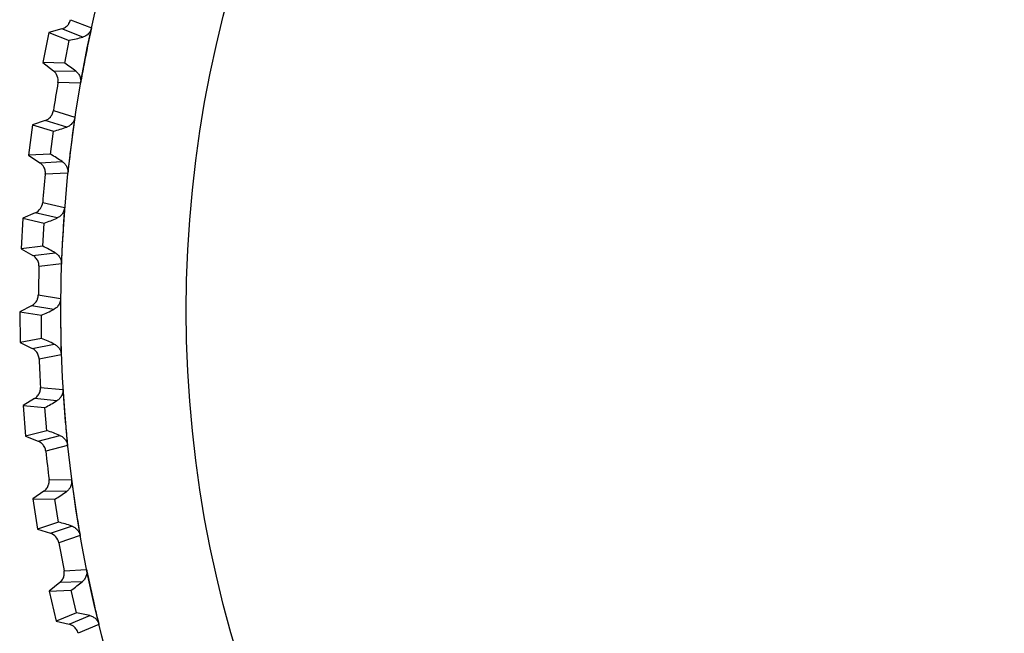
# Model space of a CAD drawing. Header units: millimetres. Extents: x -42 to 108, y 0 to 140.
# Tile 6 of 17: x 63 to 79, y 69 to 79. Entities that reach past the tile are written whole.
import ezdxf

# ---------------------------------------------------------------- set-up
doc = ezdxf.new("R2010")
doc.units = ezdxf.units.MM

msp = doc.modelspace()

# ---------------------------------------------------------------- linework, layer by layer
at = {"color": 7, "linetype": 'Continuous', "lineweight": 25}
for p, q in [((63.881, 78.47), (63.671, 78.413)), ((64.221, 78.337), (63.881, 78.47)), ((64.024, 78.619), (64.365, 78.486)), ((63.671, 78.413), (63.573, 77.923)), ((63.671, 78.413), (64.003, 78.284)), ((63.929, 77.915), (64.003, 78.284)), ((63.929, 77.915), (63.573, 77.923)), ((63.573, 77.923), (63.745, 77.791)), ((63.745, 77.791), (64.11, 77.783)), ((64.186, 77.589), (63.82, 77.598)), ((63.746, 77.144), (64.095, 77.036)), ((63.408, 76.915), (63.344, 76.419)), ((63.613, 76.985), (63.408, 76.915)), ((63.408, 76.915), (63.749, 76.809)), ((63.962, 76.876), (63.613, 76.985)), ((63.701, 76.435), (63.749, 76.809)), ((63.701, 76.435), (63.344, 76.419)), ((63.344, 76.419), (63.526, 76.298)), ((63.526, 76.298), (63.89, 76.316)), ((63.979, 76.129), (63.614, 76.111)), ((63.572, 75.654), (63.927, 75.57)), ((63.45, 75.486), (63.25, 75.401)), ((63.806, 75.402), (63.45, 75.486)), ((63.25, 75.401), (63.222, 74.902)), ((63.25, 75.401), (63.597, 75.319)), ((63.576, 74.943), (63.597, 75.319)), ((63.576, 74.943), (63.222, 74.902)), ((63.222, 74.902), (63.411, 74.795)), ((63.411, 74.795), (63.773, 74.838)), ((63.875, 74.657), (63.512, 74.614)), ((63.501, 74.155), (63.862, 74.096)), ((63.392, 73.979), (63.199, 73.88)), ((63.199, 73.88), (63.551, 73.823)), ((63.199, 73.88), (63.205, 73.38)), ((63.753, 73.919), (63.392, 73.979)), ((63.555, 73.446), (63.551, 73.823)), ((63.555, 73.446), (63.205, 73.38)), ((63.205, 73.38), (63.401, 73.286)), ((63.401, 73.286), (63.76, 73.355)), ((63.874, 73.181), (63.514, 73.113)), ((63.536, 72.654), (63.9, 72.621)), ((63.439, 72.471), (63.253, 72.359)), ((63.803, 72.437), (63.439, 72.471)), ((63.253, 72.359), (63.608, 72.327)), ((63.253, 72.359), (63.294, 71.861)), ((63.639, 71.951), (63.608, 72.327)), ((63.639, 71.951), (63.294, 71.861)), ((63.294, 71.861), (63.496, 71.781)), ((63.496, 71.781), (63.849, 71.874)), ((63.975, 71.709), (63.622, 71.617)), ((63.675, 71.16), (64.041, 71.152)), ((63.592, 70.971), (63.414, 70.846)), ((63.957, 70.962), (63.592, 70.971)), ((63.414, 70.846), (63.77, 70.839)), ((63.414, 70.846), (63.489, 70.352)), ((63.827, 70.466), (63.77, 70.839)), ((63.827, 70.466), (63.489, 70.352)), ((63.489, 70.352), (63.697, 70.286)), ((63.697, 70.286), (64.042, 70.404)), ((64.179, 70.248), (63.833, 70.131)), ((63.919, 69.679), (64.284, 69.697)), ((63.848, 69.485), (63.679, 69.348)), ((63.679, 69.348), (64.036, 69.365)), ((64.213, 69.501), (63.848, 69.485)), ((64.118, 68.997), (64.036, 69.365)), ((63.679, 69.348), (63.789, 68.86)), ((64.118, 68.997), (63.789, 68.86)), ((64.001, 68.809), (64.337, 68.951)), ((63.789, 68.86), (64.001, 68.809)), ((64.485, 68.805), (64.148, 68.663))]:
    msp.add_line(p, q, dxfattribs=at)
for radius in [21.133, 19.098]:
    msp.add_circle((85, 73.901), radius, dxfattribs=at)
for centre, radius, start, end in [((63.458, 81.03), 2.799, 281.2368, 285.8187), ((62.372, 75.589), 2.799, 51.6038, 56.1858), ((85, 73.901), 21.5, 170.099, 171.3235), ((63.013, 79.51), 2.799, 285.2368, 289.8187), ((62.309, 74.007), 2.799, 55.6038, 60.1858), ((85, 73.901), 21.5, 174.099, 175.3235), ((62.675, 77.962), 2.799, 289.2368, 293.8187), ((62.357, 72.423), 2.799, 59.6038, 64.1858), ((85, 73.901), 21.5, 178.099, 179.3235), ((62.446, 76.395), 2.799, 293.2368, 297.8187), ((62.515, 70.848), 2.799, 63.6038, 68.1858), ((85, 73.901), 21.5, 182.099, 183.3235), ((62.327, 74.816), 2.799, 297.2368, 301.8187), ((62.783, 69.287), 2.799, 67.6038, 72.1858), ((85, 73.901), 21.5, 186.099, 187.3235), ((62.319, 73.232), 2.799, 301.2368, 305.8187), ((63.159, 67.748), 2.799, 71.6038, 76.1858), ((85, 73.901), 21.5, 190.099, 191.3235), ((62.421, 71.651), 2.799, 305.2368, 309.8187), ((63.641, 66.239), 2.799, 75.6038, 80.1858)]:
    msp.add_arc(centre, radius, start, end, dxfattribs=at)
for points, knots in [([(63.881, 78.47), (63.891, 78.473), (63.902, 78.476), (63.912, 78.481), (63.922, 78.485), (63.932, 78.491), (63.941, 78.497), (63.95, 78.503), (63.959, 78.51), (63.967, 78.518), (63.975, 78.526), (63.982, 78.534), (63.989, 78.543), (63.992, 78.547), (63.995, 78.552), (63.998, 78.556), (64.004, 78.566), (64.009, 78.576), (64.014, 78.586), (64.018, 78.597), (64.022, 78.608), (64.024, 78.619)], [0, 0, 0, 0, 0.0000332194, 0.0000332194, 0.0000332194, 0.0000664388, 0.0000664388, 0.0000664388, 0.0000996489, 0.0000996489, 0.0000996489, 0.000132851, 0.000132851, 0.000132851, 0.0001493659, 0.0001493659, 0.0001493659, 0.0001828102, 0.0001828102, 0.0001828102, 0.0002172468, 0.0002172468, 0.0002172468, 0.0002172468]), ([(64.365, 78.486), (64.321, 78.291), (64.281, 78.095), (64.243, 77.899), (64.223, 77.796), (64.204, 77.693), (64.186, 77.589)], [0, 0, 0, 0, 0.0006000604, 0.0006000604, 0.0006000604, 0.000914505, 0.000914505, 0.000914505, 0.000914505]), ([(64.365, 78.486), (64.362, 78.475), (64.359, 78.465), (64.355, 78.455), (64.351, 78.444), (64.346, 78.434), (64.34, 78.425), (64.334, 78.416), (64.328, 78.407), (64.321, 78.399), (64.314, 78.391), (64.306, 78.383), (64.298, 78.376), (64.29, 78.37), (64.282, 78.364), (64.273, 78.359), (64.265, 78.354), (64.256, 78.349), (64.248, 78.346), (64.239, 78.342), (64.23, 78.339), (64.221, 78.337)], [0, 0, 0, 0, 0.0000330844, 0.0000330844, 0.0000330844, 0.0000661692, 0.0000661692, 0.0000661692, 0.0000989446, 0.0000989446, 0.0000989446, 0.0001308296, 0.0001308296, 0.0001308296, 0.000161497, 0.000161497, 0.000161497, 0.0001901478, 0.0001901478, 0.0001901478, 0.0002195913, 0.0002195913, 0.0002195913, 0.0002195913]), ([(64.11, 77.783), (64.118, 77.777), (64.125, 77.77), (64.132, 77.763), (64.139, 77.756), (64.145, 77.749), (64.151, 77.741), (64.157, 77.733), (64.162, 77.725), (64.167, 77.716), (64.171, 77.707), (64.175, 77.698), (64.178, 77.689), (64.181, 77.679), (64.184, 77.67), (64.186, 77.66), (64.187, 77.65), (64.188, 77.64), (64.189, 77.63), (64.189, 77.617), (64.188, 77.603), (64.186, 77.589)], [0, 0, 0, 0, 0.0000302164, 0.0000302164, 0.0000302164, 0.0000598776, 0.0000598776, 0.0000598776, 0.0000895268, 0.0000895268, 0.0000895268, 0.0001191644, 0.0001191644, 0.0001191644, 0.000148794, 0.000148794, 0.000148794, 0.00017842, 0.00017842, 0.00017842, 0.0002196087, 0.0002196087, 0.0002196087, 0.0002196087]), ([(63.613, 76.985), (63.624, 76.989), (63.634, 76.993), (63.644, 76.999), (63.654, 77.004), (63.663, 77.01), (63.672, 77.017), (63.68, 77.024), (63.689, 77.031), (63.696, 77.04), (63.703, 77.048), (63.71, 77.057), (63.716, 77.066), (63.719, 77.07), (63.722, 77.075), (63.725, 77.08), (63.73, 77.09), (63.734, 77.1), (63.738, 77.111), (63.742, 77.122), (63.744, 77.133), (63.746, 77.144)], [0, 0, 0, 0, 0.0000332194, 0.0000332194, 0.0000332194, 0.0000664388, 0.0000664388, 0.0000664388, 0.0000996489, 0.0000996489, 0.0000996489, 0.000132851, 0.000132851, 0.000132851, 0.0001493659, 0.0001493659, 0.0001493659, 0.0001828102, 0.0001828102, 0.0001828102, 0.0002172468, 0.0002172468, 0.0002172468, 0.0002172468]), ([(64.095, 77.036), (64.094, 77.025), (64.091, 77.014), (64.088, 77.003), (64.084, 76.993), (64.08, 76.983), (64.075, 76.973), (64.07, 76.963), (64.064, 76.954), (64.057, 76.945), (64.051, 76.937), (64.044, 76.929), (64.036, 76.921), (64.029, 76.914), (64.021, 76.908), (64.013, 76.902), (64.005, 76.896), (63.997, 76.892), (63.988, 76.887), (63.98, 76.883), (63.971, 76.879), (63.962, 76.876)], [0, 0, 0, 0, 0.0000330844, 0.0000330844, 0.0000330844, 0.0000661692, 0.0000661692, 0.0000661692, 0.0000989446, 0.0000989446, 0.0000989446, 0.0001308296, 0.0001308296, 0.0001308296, 0.000161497, 0.000161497, 0.000161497, 0.0001901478, 0.0001901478, 0.0001901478, 0.0002195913, 0.0002195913, 0.0002195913, 0.0002195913]), ([(64.095, 77.036), (64.065, 76.838), (64.039, 76.64), (64.015, 76.441), (64.002, 76.337), (63.99, 76.233), (63.979, 76.129)], [0, 0, 0, 0, 0.0006000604, 0.0006000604, 0.0006000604, 0.000914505, 0.000914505, 0.000914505, 0.000914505]), ([(63.614, 76.111), (63.615, 76.122), (63.615, 76.133), (63.615, 76.144), (63.614, 76.155), (63.612, 76.166), (63.61, 76.177), (63.607, 76.188), (63.604, 76.199), (63.6, 76.209), (63.595, 76.219), (63.59, 76.229), (63.584, 76.238), (63.581, 76.243), (63.578, 76.248), (63.575, 76.252), (63.568, 76.261), (63.561, 76.269), (63.553, 76.277), (63.544, 76.285), (63.535, 76.292), (63.526, 76.298)], [0, 0, 0, 0, 0.0000331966, 0.0000331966, 0.0000331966, 0.0000663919, 0.0000663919, 0.0000663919, 0.0000995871, 0.0000995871, 0.0000995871, 0.0001327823, 0.0001327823, 0.0001327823, 0.0001492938, 0.0001492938, 0.0001492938, 0.0001827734, 0.0001827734, 0.0001827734, 0.0002172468, 0.0002172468, 0.0002172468, 0.0002172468]), ([(63.89, 76.316), (63.898, 76.311), (63.906, 76.305), (63.914, 76.298), (63.921, 76.292), (63.928, 76.285), (63.934, 76.277), (63.94, 76.27), (63.946, 76.262), (63.951, 76.253), (63.956, 76.245), (63.961, 76.236), (63.965, 76.227), (63.968, 76.218), (63.972, 76.208), (63.974, 76.199), (63.977, 76.189), (63.978, 76.179), (63.979, 76.17), (63.981, 76.156), (63.981, 76.142), (63.979, 76.129)], [0, 0, 0, 0, 0.0000302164, 0.0000302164, 0.0000302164, 0.0000598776, 0.0000598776, 0.0000598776, 0.0000895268, 0.0000895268, 0.0000895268, 0.0001191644, 0.0001191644, 0.0001191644, 0.000148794, 0.000148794, 0.000148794, 0.00017842, 0.00017842, 0.00017842, 0.0002196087, 0.0002196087, 0.0002196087, 0.0002196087]), ([(63.927, 75.57), (63.927, 75.559), (63.925, 75.548), (63.922, 75.537), (63.919, 75.526), (63.916, 75.516), (63.911, 75.506), (63.907, 75.496), (63.902, 75.486), (63.896, 75.477), (63.89, 75.468), (63.884, 75.459), (63.877, 75.452), (63.87, 75.444), (63.862, 75.437), (63.854, 75.431), (63.847, 75.425), (63.839, 75.419), (63.831, 75.414), (63.823, 75.409), (63.814, 75.405), (63.806, 75.402)], [0, 0, 0, 0, 0.0000330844, 0.0000330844, 0.0000330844, 0.0000661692, 0.0000661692, 0.0000661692, 0.0000989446, 0.0000989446, 0.0000989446, 0.0001308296, 0.0001308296, 0.0001308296, 0.000161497, 0.000161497, 0.000161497, 0.0001901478, 0.0001901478, 0.0001901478, 0.0002195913, 0.0002195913, 0.0002195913, 0.0002195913]), ([(63.927, 75.57), (63.912, 75.37), (63.899, 75.171), (63.889, 74.971), (63.883, 74.866), (63.879, 74.761), (63.875, 74.657)], [0, 0, 0, 0, 0.0006000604, 0.0006000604, 0.0006000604, 0.000914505, 0.000914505, 0.000914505, 0.000914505]), ([(63.512, 74.614), (63.512, 74.625), (63.512, 74.636), (63.51, 74.647), (63.509, 74.658), (63.506, 74.669), (63.503, 74.68), (63.5, 74.69), (63.496, 74.701), (63.491, 74.71), (63.486, 74.72), (63.48, 74.73), (63.473, 74.739), (63.47, 74.743), (63.467, 74.748), (63.463, 74.752), (63.456, 74.76), (63.448, 74.768), (63.439, 74.775), (63.43, 74.782), (63.421, 74.789), (63.411, 74.795)], [0, 0, 0, 0, 0.0000331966, 0.0000331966, 0.0000331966, 0.0000663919, 0.0000663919, 0.0000663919, 0.0000995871, 0.0000995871, 0.0000995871, 0.0001327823, 0.0001327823, 0.0001327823, 0.0001492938, 0.0001492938, 0.0001492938, 0.0001827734, 0.0001827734, 0.0001827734, 0.0002172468, 0.0002172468, 0.0002172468, 0.0002172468]), ([(63.773, 74.838), (63.782, 74.833), (63.79, 74.828), (63.798, 74.822), (63.805, 74.816), (63.813, 74.809), (63.819, 74.802), (63.826, 74.795), (63.833, 74.787), (63.838, 74.779), (63.844, 74.771), (63.849, 74.763), (63.854, 74.754), (63.858, 74.745), (63.862, 74.736), (63.865, 74.727), (63.868, 74.717), (63.871, 74.707), (63.872, 74.698), (63.874, 74.684), (63.875, 74.67), (63.875, 74.657)], [0, 0, 0, 0, 0.0000302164, 0.0000302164, 0.0000302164, 0.0000598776, 0.0000598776, 0.0000598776, 0.0000895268, 0.0000895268, 0.0000895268, 0.0001191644, 0.0001191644, 0.0001191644, 0.000148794, 0.000148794, 0.000148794, 0.00017842, 0.00017842, 0.00017842, 0.0002196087, 0.0002196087, 0.0002196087, 0.0002196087]), ([(63.392, 73.979), (63.402, 73.984), (63.412, 73.99), (63.421, 73.996), (63.429, 74.003), (63.438, 74.01), (63.446, 74.018), (63.453, 74.026), (63.46, 74.035), (63.466, 74.044), (63.473, 74.053), (63.478, 74.063), (63.483, 74.073), (63.485, 74.078), (63.487, 74.083), (63.489, 74.088), (63.493, 74.099), (63.496, 74.109), (63.498, 74.12), (63.5, 74.132), (63.501, 74.143), (63.501, 74.155)], [0, 0, 0, 0, 0.0000332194, 0.0000332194, 0.0000332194, 0.0000664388, 0.0000664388, 0.0000664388, 0.0000996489, 0.0000996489, 0.0000996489, 0.000132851, 0.000132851, 0.000132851, 0.0001493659, 0.0001493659, 0.0001493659, 0.0001828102, 0.0001828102, 0.0001828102, 0.0002172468, 0.0002172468, 0.0002172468, 0.0002172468]), ([(63.862, 74.096), (63.862, 74.085), (63.861, 74.074), (63.859, 74.063), (63.857, 74.052), (63.855, 74.041), (63.851, 74.031), (63.847, 74.02), (63.843, 74.01), (63.837, 74.001), (63.832, 73.992), (63.826, 73.983), (63.82, 73.974), (63.813, 73.966), (63.807, 73.959), (63.799, 73.952), (63.792, 73.945), (63.785, 73.939), (63.777, 73.934), (63.769, 73.929), (63.761, 73.924), (63.753, 73.919)], [0, 0, 0, 0, 0.0000330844, 0.0000330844, 0.0000330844, 0.0000661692, 0.0000661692, 0.0000661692, 0.0000989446, 0.0000989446, 0.0000989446, 0.0001308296, 0.0001308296, 0.0001308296, 0.000161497, 0.000161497, 0.000161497, 0.0001901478, 0.0001901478, 0.0001901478, 0.0002195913, 0.0002195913, 0.0002195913, 0.0002195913]), ([(63.862, 74.096), (63.86, 73.896), (63.861, 73.696), (63.865, 73.496), (63.867, 73.391), (63.87, 73.286), (63.874, 73.181)], [0, 0, 0, 0, 0.0006000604, 0.0006000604, 0.0006000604, 0.000914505, 0.000914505, 0.000914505, 0.000914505]), ([(63.76, 73.355), (63.768, 73.351), (63.777, 73.346), (63.785, 73.34), (63.793, 73.335), (63.801, 73.329), (63.808, 73.322), (63.816, 73.316), (63.822, 73.309), (63.829, 73.301), (63.835, 73.293), (63.841, 73.285), (63.846, 73.277), (63.851, 73.268), (63.855, 73.259), (63.859, 73.25), (63.863, 73.241), (63.866, 73.232), (63.868, 73.222), (63.871, 73.209), (63.873, 73.195), (63.874, 73.181)], [0, 0, 0, 0, 0.0000302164, 0.0000302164, 0.0000302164, 0.0000598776, 0.0000598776, 0.0000598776, 0.0000895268, 0.0000895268, 0.0000895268, 0.0001191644, 0.0001191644, 0.0001191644, 0.000148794, 0.000148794, 0.000148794, 0.00017842, 0.00017842, 0.00017842, 0.0002196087, 0.0002196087, 0.0002196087, 0.0002196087]), ([(63.514, 73.113), (63.514, 73.124), (63.513, 73.135), (63.51, 73.146), (63.508, 73.157), (63.505, 73.168), (63.501, 73.178), (63.497, 73.188), (63.492, 73.199), (63.487, 73.208), (63.481, 73.218), (63.474, 73.227), (63.467, 73.235), (63.464, 73.239), (63.46, 73.243), (63.456, 73.247), (63.448, 73.255), (63.44, 73.262), (63.431, 73.269), (63.421, 73.276), (63.411, 73.281), (63.401, 73.286)], [0, 0, 0, 0, 0.0000331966, 0.0000331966, 0.0000331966, 0.0000663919, 0.0000663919, 0.0000663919, 0.0000995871, 0.0000995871, 0.0000995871, 0.0001327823, 0.0001327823, 0.0001327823, 0.0001492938, 0.0001492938, 0.0001492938, 0.0001827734, 0.0001827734, 0.0001827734, 0.0002172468, 0.0002172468, 0.0002172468, 0.0002172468]), ([(63.439, 72.471), (63.449, 72.477), (63.458, 72.484), (63.466, 72.491), (63.475, 72.498), (63.483, 72.506), (63.49, 72.514), (63.497, 72.523), (63.503, 72.532), (63.509, 72.542), (63.515, 72.551), (63.519, 72.561), (63.523, 72.571), (63.525, 72.577), (63.527, 72.582), (63.529, 72.587), (63.532, 72.598), (63.534, 72.609), (63.535, 72.62), (63.536, 72.631), (63.537, 72.643), (63.536, 72.654)], [0, 0, 0, 0, 0.0000332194, 0.0000332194, 0.0000332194, 0.0000664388, 0.0000664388, 0.0000664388, 0.0000996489, 0.0000996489, 0.0000996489, 0.000132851, 0.000132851, 0.000132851, 0.0001493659, 0.0001493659, 0.0001493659, 0.0001828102, 0.0001828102, 0.0001828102, 0.0002172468, 0.0002172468, 0.0002172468, 0.0002172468]), ([(63.9, 72.621), (63.901, 72.61), (63.901, 72.599), (63.899, 72.588), (63.898, 72.577), (63.896, 72.566), (63.893, 72.555), (63.89, 72.545), (63.887, 72.534), (63.882, 72.524), (63.877, 72.515), (63.872, 72.505), (63.866, 72.497), (63.861, 72.488), (63.854, 72.48), (63.847, 72.473), (63.841, 72.466), (63.834, 72.459), (63.826, 72.454), (63.819, 72.448), (63.811, 72.442), (63.803, 72.437)], [0, 0, 0, 0, 0.0000330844, 0.0000330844, 0.0000330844, 0.0000661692, 0.0000661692, 0.0000661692, 0.0000989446, 0.0000989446, 0.0000989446, 0.0001308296, 0.0001308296, 0.0001308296, 0.000161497, 0.000161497, 0.000161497, 0.0001901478, 0.0001901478, 0.0001901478, 0.0002195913, 0.0002195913, 0.0002195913, 0.0002195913]), ([(63.9, 72.621), (63.912, 72.421), (63.927, 72.222), (63.945, 72.022), (63.954, 71.918), (63.964, 71.814), (63.975, 71.709)], [0, 0, 0, 0, 0.0006000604, 0.0006000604, 0.0006000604, 0.000914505, 0.000914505, 0.000914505, 0.000914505]), ([(63.622, 71.617), (63.621, 71.628), (63.618, 71.638), (63.615, 71.649), (63.612, 71.66), (63.609, 71.67), (63.604, 71.68), (63.599, 71.69), (63.594, 71.7), (63.587, 71.709), (63.581, 71.718), (63.574, 71.727), (63.566, 71.735), (63.562, 71.739), (63.558, 71.742), (63.554, 71.746), (63.546, 71.753), (63.537, 71.76), (63.527, 71.766), (63.517, 71.772), (63.507, 71.777), (63.496, 71.781)], [0, 0, 0, 0, 0.0000331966, 0.0000331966, 0.0000331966, 0.0000663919, 0.0000663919, 0.0000663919, 0.0000995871, 0.0000995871, 0.0000995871, 0.0001327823, 0.0001327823, 0.0001327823, 0.0001492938, 0.0001492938, 0.0001492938, 0.0001827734, 0.0001827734, 0.0001827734, 0.0002172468, 0.0002172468, 0.0002172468, 0.0002172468]), ([(63.849, 71.874), (63.858, 71.871), (63.867, 71.867), (63.876, 71.862), (63.884, 71.857), (63.892, 71.852), (63.9, 71.846), (63.908, 71.839), (63.915, 71.833), (63.922, 71.826), (63.929, 71.818), (63.935, 71.811), (63.941, 71.803), (63.946, 71.794), (63.951, 71.786), (63.956, 71.777), (63.96, 71.768), (63.964, 71.759), (63.967, 71.75), (63.971, 71.737), (63.974, 71.723), (63.975, 71.709)], [0, 0, 0, 0, 0.0000302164, 0.0000302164, 0.0000302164, 0.0000598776, 0.0000598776, 0.0000598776, 0.0000895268, 0.0000895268, 0.0000895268, 0.0001191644, 0.0001191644, 0.0001191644, 0.000148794, 0.000148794, 0.000148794, 0.00017842, 0.00017842, 0.00017842, 0.0002196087, 0.0002196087, 0.0002196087, 0.0002196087]), ([(63.592, 70.971), (63.601, 70.977), (63.609, 70.984), (63.617, 70.992), (63.625, 71), (63.632, 71.008), (63.639, 71.017), (63.645, 71.026), (63.651, 71.036), (63.656, 71.046), (63.661, 71.056), (63.665, 71.066), (63.668, 71.077), (63.67, 71.082), (63.671, 71.087), (63.673, 71.093), (63.675, 71.104), (63.676, 71.115), (63.677, 71.126), (63.677, 71.137), (63.677, 71.149), (63.675, 71.16)], [0, 0, 0, 0, 0.0000332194, 0.0000332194, 0.0000332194, 0.0000664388, 0.0000664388, 0.0000664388, 0.0000996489, 0.0000996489, 0.0000996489, 0.000132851, 0.000132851, 0.000132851, 0.0001493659, 0.0001493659, 0.0001493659, 0.0001828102, 0.0001828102, 0.0001828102, 0.0002172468, 0.0002172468, 0.0002172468, 0.0002172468]), ([(64.041, 71.152), (64.042, 71.141), (64.043, 71.13), (64.042, 71.119), (64.042, 71.108), (64.041, 71.097), (64.039, 71.086), (64.036, 71.075), (64.033, 71.065), (64.029, 71.055), (64.026, 71.045), (64.021, 71.035), (64.016, 71.026), (64.011, 71.017), (64.005, 71.009), (63.998, 71.001), (63.992, 70.993), (63.986, 70.986), (63.979, 70.98), (63.972, 70.974), (63.964, 70.968), (63.957, 70.962)], [0, 0, 0, 0, 0.0000330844, 0.0000330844, 0.0000330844, 0.0000661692, 0.0000661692, 0.0000661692, 0.0000989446, 0.0000989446, 0.0000989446, 0.0001308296, 0.0001308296, 0.0001308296, 0.000161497, 0.000161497, 0.000161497, 0.0001901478, 0.0001901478, 0.0001901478, 0.0002195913, 0.0002195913, 0.0002195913, 0.0002195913]), ([(64.041, 71.152), (64.067, 70.954), (64.096, 70.756), (64.127, 70.558), (64.144, 70.455), (64.161, 70.351), (64.179, 70.248)], [0, 0, 0, 0, 0.0006000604, 0.0006000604, 0.0006000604, 0.000914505, 0.000914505, 0.000914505, 0.000914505]), ([(64.042, 70.404), (64.051, 70.401), (64.061, 70.398), (64.07, 70.393), (64.078, 70.389), (64.087, 70.384), (64.095, 70.379), (64.103, 70.373), (64.111, 70.367), (64.118, 70.36), (64.125, 70.354), (64.132, 70.346), (64.138, 70.339), (64.145, 70.331), (64.15, 70.323), (64.155, 70.314), (64.16, 70.306), (64.165, 70.297), (64.168, 70.288), (64.173, 70.275), (64.177, 70.262), (64.179, 70.248)], [0, 0, 0, 0, 0.0000302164, 0.0000302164, 0.0000302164, 0.0000598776, 0.0000598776, 0.0000598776, 0.0000895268, 0.0000895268, 0.0000895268, 0.0001191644, 0.0001191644, 0.0001191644, 0.000148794, 0.000148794, 0.000148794, 0.00017842, 0.00017842, 0.00017842, 0.0002196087, 0.0002196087, 0.0002196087, 0.0002196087]), ([(63.848, 69.485), (63.857, 69.492), (63.865, 69.499), (63.872, 69.508), (63.88, 69.516), (63.886, 69.525), (63.892, 69.534), (63.898, 69.544), (63.903, 69.554), (63.907, 69.564), (63.912, 69.574), (63.915, 69.585), (63.917, 69.595), (63.919, 69.601), (63.92, 69.606), (63.92, 69.612), (63.922, 69.623), (63.923, 69.634), (63.922, 69.645), (63.922, 69.657), (63.921, 69.668), (63.919, 69.679)], [0, 0, 0, 0, 0.0000332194, 0.0000332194, 0.0000332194, 0.0000664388, 0.0000664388, 0.0000664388, 0.0000996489, 0.0000996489, 0.0000996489, 0.000132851, 0.000132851, 0.000132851, 0.0001493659, 0.0001493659, 0.0001493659, 0.0001828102, 0.0001828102, 0.0001828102, 0.0002172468, 0.0002172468, 0.0002172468, 0.0002172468]), ([(64.284, 69.697), (64.286, 69.686), (64.287, 69.675), (64.288, 69.664), (64.288, 69.653), (64.287, 69.642), (64.286, 69.631), (64.285, 69.62), (64.282, 69.609), (64.279, 69.599), (64.276, 69.589), (64.272, 69.579), (64.267, 69.569), (64.263, 69.56), (64.258, 69.551), (64.252, 69.543), (64.246, 69.535), (64.24, 69.528), (64.234, 69.521), (64.227, 69.514), (64.22, 69.507), (64.213, 69.501)], [0, 0, 0, 0, 0.0000330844, 0.0000330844, 0.0000330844, 0.0000661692, 0.0000661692, 0.0000661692, 0.0000989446, 0.0000989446, 0.0000989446, 0.0001308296, 0.0001308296, 0.0001308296, 0.000161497, 0.000161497, 0.000161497, 0.0001901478, 0.0001901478, 0.0001901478, 0.0002195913, 0.0002195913, 0.0002195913, 0.0002195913]), ([(64.284, 69.697), (64.323, 69.501), (64.366, 69.305), (64.411, 69.11), (64.435, 69.008), (64.46, 68.906), (64.485, 68.805)], [0, 0, 0, 0, 0.0006000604, 0.0006000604, 0.0006000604, 0.000914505, 0.000914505, 0.000914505, 0.000914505]), ([(64.337, 68.951), (64.347, 68.948), (64.356, 68.945), (64.365, 68.942), (64.374, 68.938), (64.383, 68.934), (64.392, 68.929), (64.4, 68.924), (64.408, 68.918), (64.416, 68.912), (64.424, 68.906), (64.431, 68.899), (64.438, 68.892), (64.444, 68.885), (64.451, 68.877), (64.456, 68.869), (64.462, 68.861), (64.467, 68.852), (64.471, 68.843), (64.477, 68.831), (64.482, 68.818), (64.485, 68.805)], [0, 0, 0, 0, 0.0000302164, 0.0000302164, 0.0000302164, 0.0000598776, 0.0000598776, 0.0000598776, 0.0000895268, 0.0000895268, 0.0000895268, 0.0001191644, 0.0001191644, 0.0001191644, 0.000148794, 0.000148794, 0.000148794, 0.00017842, 0.00017842, 0.00017842, 0.0002196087, 0.0002196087, 0.0002196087, 0.0002196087]), ([(64.148, 68.663), (64.145, 68.674), (64.141, 68.685), (64.137, 68.695), (64.132, 68.705), (64.127, 68.715), (64.121, 68.724), (64.115, 68.733), (64.108, 68.742), (64.101, 68.75), (64.093, 68.758), (64.085, 68.766), (64.076, 68.773), (64.072, 68.776), (64.067, 68.779), (64.063, 68.782), (64.053, 68.788), (64.044, 68.794), (64.033, 68.798), (64.023, 68.803), (64.012, 68.806), (64.001, 68.809)], [0, 0, 0, 0, 0.0000331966, 0.0000331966, 0.0000331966, 0.0000663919, 0.0000663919, 0.0000663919, 0.0000995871, 0.0000995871, 0.0000995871, 0.0001327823, 0.0001327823, 0.0001327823, 0.0001492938, 0.0001492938, 0.0001492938, 0.0001827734, 0.0001827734, 0.0001827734, 0.0002172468, 0.0002172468, 0.0002172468, 0.0002172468])]:
    msp.add_open_spline(points, degree=3, knots=knots, dxfattribs=at)
for points in [[(63.82, 77.598), (63.833, 77.669), (63.803, 77.746), (63.745, 77.791)], [(63.45, 75.486), (63.517, 75.514), (63.566, 75.581), (63.572, 75.654)], [(63.833, 70.131), (63.82, 70.203), (63.766, 70.264), (63.697, 70.286)]]:
    msp.add_open_spline(points, degree=3, dxfattribs=at)

doc.saveas('drawing.dxf')
